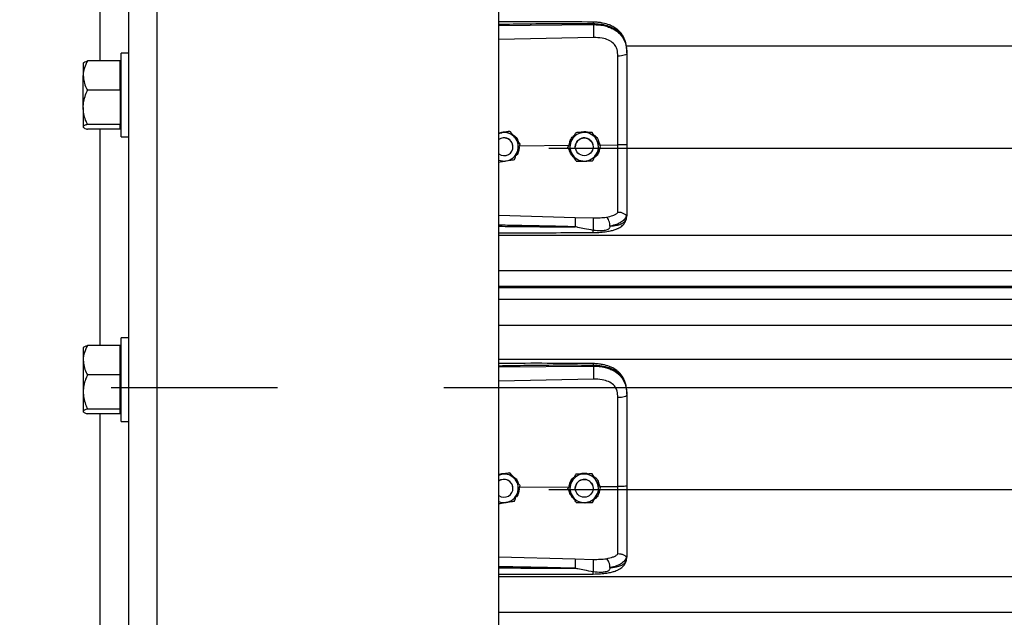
# Model space of a CAD drawing. Header units: inches. Extents: x 170 to 284, y 215 to 248.
# Tile 177 of 256: x 177.549 to 178.141, y 240.835 to 241.195. Entities that reach past the tile are written whole.
import ezdxf

# ---------------------------------------------------------------- set-up
doc = ezdxf.new("R2010")
doc.units = ezdxf.units.IN
doc.header["$LTSCALE"] = 0.25
doc.header["$MEASUREMENT"] = 0
doc.linetypes.add('CENTER', pattern=[2, 1.25, -0.25, 0.25, -0.25])
doc.layers.add('LH BENCH MOUNT', color=7, linetype='Continuous')
doc.layers.add('SECTION CUTS', color=6, linetype='CENTER')

msp = doc.modelspace()

# ---------------------------------------------------------------- linework, layer by layer
at = {"layer": 'LH BENCH MOUNT'}
for p, q in [((177.61447, 239.64265), (177.61447, 243.96622)), ((177.63159, 239.64265), (177.63159, 243.85432)), ((177.83703, 239.64265), (177.83703, 243.8431)), ((177.59735, 241.16981), (177.59735, 241.29992)), ((177.83703, 241.19115), (177.89388, 241.19169)), ((177.89388, 241.19169), (177.89388, 241.1921)), ((177.89398, 241.1839), (177.83703, 241.18269)), ((177.91358, 241.17882), (181.7928, 241.17882)), ((177.61447, 241.17441), (177.60988, 241.17441)), ((177.60988, 241.12411), (177.60988, 241.17441)), ((177.91408, 241.17476), (177.91408, 241.17427)), ((177.5873, 241.16874), (177.58711, 241.16852)), ((177.58711, 241.16852), (177.58711, 241.16098)), ((177.60933, 241.16981), (177.58968, 241.16981)), ((177.60933, 241.16098), (177.60933, 241.16981)), ((177.60988, 241.16852), (177.60933, 241.16852)), ((177.58711, 241.14188), (177.58711, 241.16098)), ((177.60933, 241.15216), (177.60933, 241.16098)), ((177.60933, 241.15216), (177.58968, 241.15216)), ((177.60933, 241.15216), (177.60933, 241.14188)), ((177.58711, 241.14188), (177.58711, 241.13016)), ((177.60933, 241.14188), (177.60933, 241.13161)), ((177.58711, 241.13016), (177.58711, 241.13)), ((177.58711, 241.13), (177.5873, 241.12978)), ((177.60933, 241.13161), (177.58968, 241.13161)), ((177.60933, 241.13016), (177.60933, 241.13161)), ((177.60933, 241.12872), (177.60933, 241.13016)), ((177.60933, 241.13), (177.60988, 241.13)), ((177.60933, 241.12872), (177.58968, 241.12872)), ((177.59735, 240.9986), (177.59735, 241.12872)), ((177.60988, 241.12411), (177.61447, 241.12411)), ((177.83881, 241.12662), (177.83703, 241.12633)), ((177.84369, 241.12742), (177.84276, 241.12727)), ((177.84369, 241.12742), (177.84369, 241.12742)), ((177.88333, 241.12666), (177.88333, 241.12666)), ((177.89321, 241.12681), (177.89321, 241.12681)), ((177.84553, 241.11817), (177.84553, 241.11817)), ((177.84957, 241.11878), (177.87927, 241.11906)), ((177.84994, 241.11976), (177.84994, 241.11976)), ((177.88305, 241.11817), (177.88305, 241.11817)), ((177.89375, 241.11817), (177.89375, 241.11817)), ((177.89771, 241.11924), (177.90862, 241.11934)), ((177.89828, 241.11832), (177.89828, 241.11832)), ((177.8672, 241.11743), (181.83919, 241.11743)), ((177.87851, 241.11802), (177.87851, 241.11803)), ((177.83703, 241.07702), (177.88297, 241.07568)), ((177.91408, 241.07722), (177.91408, 241.07669)), ((177.88297, 241.07568), (177.89396, 241.07542)), ((177.91374, 241.07471), (177.91408, 241.07669)), ((177.83703, 241.06504), (181.86935, 241.06504)), ((177.83703, 241.04367), (181.86935, 241.04367)), ((181.86935, 241.03418), (177.83703, 241.03418)), ((177.83703, 241.03354), (181.86935, 241.03354)), ((177.83703, 241.02652), (181.86935, 241.02652)), ((177.83703, 241.01084), (181.86935, 241.01084)), ((177.61447, 241.00321), (177.60988, 241.00321)), ((177.60988, 240.9529), (177.60988, 241.00321)), ((177.5873, 240.99754), (177.58711, 240.99732)), ((177.58711, 240.99732), (177.58711, 240.98977)), ((177.60933, 240.9986), (177.58968, 240.9986)), ((177.60933, 240.98977), (177.60933, 240.9986)), ((177.60988, 240.99732), (177.60933, 240.99732)), ((177.58711, 240.98977), (177.58711, 240.97068)), ((177.60933, 240.98095), (177.60933, 240.98977)), ((177.83703, 240.99045), (181.86935, 240.99045)), ((177.83703, 240.9857), (177.89388, 240.98624)), ((177.89388, 240.98624), (177.89388, 240.98665)), ((177.60933, 240.98095), (177.58968, 240.98095)), ((177.60933, 240.97068), (177.60933, 240.98095)), ((177.89398, 240.97845), (177.83703, 240.97724)), ((177.58711, 240.97068), (177.58711, 240.95896)), ((177.60933, 240.96041), (177.60933, 240.97068)), ((177.91358, 240.97337), (181.7928, 240.97337)), ((177.91408, 240.96932), (177.91408, 240.96883)), ((177.58711, 240.95896), (177.58711, 240.95879)), ((177.58711, 240.95879), (177.5873, 240.95857)), ((177.60933, 240.96041), (177.58968, 240.96041)), ((177.60933, 240.95896), (177.60933, 240.96041)), ((177.60933, 240.95751), (177.60933, 240.95896)), ((177.60933, 240.95879), (177.60988, 240.95879)), ((177.60933, 240.95751), (177.58968, 240.95751)), ((177.59735, 240.82739), (177.59735, 240.95751)), ((177.60988, 240.9529), (177.61447, 240.9529)), ((177.83881, 240.92117), (177.83703, 240.92089)), ((177.84369, 240.92197), (177.84276, 240.92182)), ((177.84369, 240.92197), (177.84369, 240.92197)), ((177.88333, 240.92121), (177.88333, 240.92121)), ((177.89321, 240.92136), (177.89321, 240.92136)), ((177.84553, 240.91272), (177.84553, 240.91272)), ((177.84957, 240.91333), (177.87927, 240.91362)), ((177.84994, 240.91431), (177.84994, 240.91432)), ((177.8672, 240.91198), (181.83919, 240.91198)), ((177.87851, 240.91258), (177.87851, 240.91258)), ((177.88305, 240.91272), (177.88305, 240.91272)), ((177.89375, 240.91272), (177.89375, 240.91272)), ((177.89771, 240.91379), (177.90862, 240.9139)), ((177.89828, 240.91287), (177.89828, 240.91288)), ((177.83703, 240.87157), (177.88297, 240.87024)), ((177.88297, 240.87024), (177.89396, 240.86997)), ((177.91374, 240.86926), (177.91408, 240.87125)), ((177.91408, 240.87177), (177.91408, 240.87125)), ((177.83703, 240.8596), (181.86935, 240.8596)), ((177.83703, 240.83822), (181.86935, 240.83822))]:
    msp.add_line(p, q, dxfattribs=at)
at = {"layer": 'LH BENCH MOUNT', "flags": 128}
for points in [[(177.91408, 241.17427), (177.91397, 241.17398), (177.91367, 241.17369), (177.91316, 241.17343), (177.91249, 241.1732), (177.91167, 241.17301), (177.91072, 241.17286), (177.90969, 241.17276), (177.90862, 241.17273)], [(177.83703, 241.12613), (177.83772, 241.12637), (177.83881, 241.12662)], [(177.89299, 241.12092), (177.89359, 241.11944), (177.89375, 241.11817)], [(177.91408, 240.96883), (177.91397, 240.96853), (177.91367, 240.96825), (177.91316, 240.96798), (177.91249, 240.96775), (177.91167, 240.96756), (177.91072, 240.96741), (177.90969, 240.96732), (177.90862, 240.96728)], [(177.83703, 240.92068), (177.83772, 240.92092), (177.83881, 240.92117)], [(177.89299, 240.91547), (177.89359, 240.91399), (177.89375, 240.91272)]]:
    msp.add_lwpolyline(points, dxfattribs=at)
at = {"layer": 'LH BENCH MOUNT'}
for centre in [(177.8884, 241.11817), (177.8884, 240.91272)]:
    msp.add_circle(centre, 0.00535, dxfattribs=at)
for centre, radius, start, end in [((177.84018, 241.11817), 0.00856, 39.24773, 99.24773), ((177.8884, 241.11817), 0.00856, 90.85968, 150.85968), ((177.8884, 241.11817), 0.00856, 30.85968, 90.85968), ((177.84018, 241.11817), 0.00535, 39.24773, 126.0719), ((177.84018, 241.11817), 0.00535, 300.00974, 126.0719), ((177.84018, 241.11817), 0.00535, 0, 39.24773), ((177.84018, 241.11817), 0.00856, 339.24773, 39.24773), ((177.8884, 241.11817), 0.00856, 150.85968, 210.85968), ((177.8884, 241.11817), 0.00535, 30.85968, 180), ((177.8884, 241.11817), 0.00856, 330.85968, 30.85968), ((177.84018, 241.11817), 0.00535, 233.9281, 300.00974), ((177.84018, 241.11817), 0.00856, 279.24773, 339.24773), ((177.8884, 241.11817), 0.00856, 210.85968, 270.85968), ((177.8884, 241.11817), 0.00856, 270.85968, 330.85968), ((177.84018, 241.11817), 0.00856, 248.40768, 279.24773), ((177.84018, 240.91272), 0.00535, 39.24773, 126.0719), ((177.84018, 240.91272), 0.00535, 300.00974, 126.0719), ((177.84018, 240.91272), 0.00856, 39.24773, 99.24773), ((177.84018, 240.91272), 0.00856, 339.24773, 39.24773), ((177.8884, 240.91272), 0.00856, 150.85968, 210.85968), ((177.8884, 240.91272), 0.00856, 90.85968, 150.85968), ((177.8884, 240.91272), 0.00535, 30.85968, 180), ((177.8884, 240.91272), 0.00856, 30.85968, 90.85968), ((177.8884, 240.91272), 0.00856, 330.85968, 30.85968), ((177.84018, 240.91272), 0.00535, 0, 39.24773), ((177.84018, 240.91272), 0.00535, 233.9281, 300.00974), ((177.84018, 240.91272), 0.00856, 279.24773, 339.24773), ((177.8884, 240.91272), 0.00856, 210.85968, 270.85968), ((177.8884, 240.91272), 0.00856, 270.85968, 330.85968), ((177.84018, 240.91272), 0.00856, 248.40768, 279.24773)]:
    msp.add_arc(centre, radius, start, end, dxfattribs=at)
for points, knots in [([(177.89386, 241.19319), (177.88465, 241.19326), (177.86656, 241.19339), (177.84762, 241.19333), (177.83789, 241.19328), (177.83703, 241.19328)], [0, 0, 0, 0, 0.486583, 0.954841, 1, 1, 1, 1]), ([(177.89388, 241.1921), (177.88758, 241.19214), (177.87434, 241.19222), (177.85539, 241.19204), (177.84275, 241.19182), (177.83703, 241.19172)], [0, 0, 0, 0, 0.33267, 0.698436, 1, 1, 1, 1]), ([(177.91399, 241.17681), (177.91387, 241.17788), (177.91366, 241.17981), (177.91291, 241.18233), (177.91205, 241.18424), (177.91098, 241.186), (177.90966, 241.18758), (177.90819, 241.18888), (177.90682, 241.18984), (177.90538, 241.19067), (177.903, 241.19174), (177.90006, 241.19255), (177.89675, 241.19308), (177.89486, 241.19315), (177.89386, 241.19319)], [0, 0, 0, 0, 0.108447, 0.196305, 0.269183, 0.327997, 0.41496, 0.491641, 0.538976, 0.594191, 0.669415, 0.814855, 0.902261, 1, 1, 1, 1]), ([(177.89386, 241.19317), (177.89386, 241.19318), (177.89387, 241.19319), (177.89387, 241.19308), (177.89388, 241.19278), (177.89388, 241.19237), (177.89388, 241.1921)], [0, 0, 0, 0, 0.097876, 0.335386, 0.567961, 1, 1, 1, 1]), ([(177.91408, 241.17476), (177.91401, 241.17612), (177.9139, 241.17868), (177.91293, 241.18217), (177.91164, 241.18458), (177.91027, 241.18629), (177.90919, 241.18733), (177.90813, 241.18816), (177.90714, 241.18882), (177.90591, 241.18951), (177.90431, 241.19024), (177.90165, 241.19115), (177.89811, 241.19191), (177.89521, 241.19204), (177.89388, 241.1921)], [0, 0, 0, 0, 0.130716, 0.246761, 0.357793, 0.417097, 0.479148, 0.517715, 0.55909, 0.603295, 0.663348, 0.735369, 0.879208, 1, 1, 1, 1]), ([(177.89388, 241.19169), (177.8939, 241.19111), (177.89395, 241.18991), (177.89399, 241.18769), (177.894, 241.18551), (177.89399, 241.18442), (177.89398, 241.1839)], [0, 0, 0, 0, 0.240694, 0.5, 0.759306, 1, 1, 1, 1]), ([(177.89388, 241.19169), (177.89508, 241.19165), (177.89751, 241.19159), (177.90084, 241.19097), (177.90382, 241.19003), (177.90635, 241.18881), (177.9086, 241.18727), (177.91046, 241.18543), (177.91195, 241.1833), (177.91312, 241.18074), (177.91392, 241.17767), (177.91402, 241.17542), (177.91408, 241.17427)], [0, 0, 0, 0, 0.109401, 0.222347, 0.315179, 0.410223, 0.501275, 0.594601, 0.683449, 0.774533, 0.885821, 1, 1, 1, 1]), ([(177.90819, 241.17666), (177.90819, 241.17666), (177.90809, 241.17702), (177.9076, 241.17842), (177.90606, 241.18063), (177.90299, 241.18253), (177.89888, 241.18374), (177.89572, 241.18384), (177.89398, 241.1839)], [0, 0, 0, 0, 0.000004, 0.065095, 0.26167, 0.475311, 0.709366, 1, 1, 1, 1]), ([(177.90862, 241.17273), (177.90855, 241.17405), (177.90848, 241.17538), (177.90819, 241.17666), (177.90819, 241.17666)], [0, 0, 0, 0, 0.99998, 1, 1, 1, 1]), ([(177.90862, 241.11934), (177.90862, 241.11934), (177.90862, 241.12273), (177.90862, 241.12978), (177.90862, 241.14045), (177.90862, 241.15133), (177.90862, 241.16211), (177.90862, 241.16919), (177.90862, 241.17273)], [0, 0, 0, 0, 0.000001, 0.187792, 0.390844, 0.593896, 0.796948, 1, 1, 1, 1]), ([(177.91408, 241.17427), (177.91408, 241.17064), (177.91408, 241.16337), (177.91408, 241.15229), (177.91408, 241.14111), (177.91408, 241.13014), (177.91408, 241.12289), (177.91408, 241.11941)], [0, 0, 0, 0, 0.202757, 0.406104, 0.60886, 0.812207, 1, 1, 1, 1]), ([(177.58968, 241.16981), (177.589, 241.16843), (177.58763, 241.16564), (177.58711, 241.16259), (177.58711, 241.16102), (177.58711, 241.16098)], [0, 0, 0, 0, 0.484341, 0.986328, 1, 1, 1, 1]), ([(177.58737, 241.16869), (177.58742, 241.16878), (177.5876, 241.16908), (177.58856, 241.16945), (177.58942, 241.16973), (177.58968, 241.16981)], [0, 0, 0, 0, 0.237471, 0.77815, 1, 1, 1, 1]), ([(177.58711, 241.16098), (177.58721, 241.15974), (177.5874, 241.15723), (177.58856, 241.15431), (177.58942, 241.15264), (177.58968, 241.15216)], [0, 0, 0, 0, 0.4062906, 0.8272664, 1, 1, 1, 1]), ([(177.58711, 241.14188), (177.58711, 241.14212), (177.58713, 241.14366), (177.58755, 241.14653), (177.58858, 241.1497), (177.5894, 241.15155), (177.58968, 241.15216)], [0, 0, 0, 0, 0.066532, 0.435283, 0.814551, 1, 1, 1, 1]), ([(177.58968, 241.13161), (177.58929, 241.13248), (177.58839, 241.13454), (177.58735, 241.13797), (177.58719, 241.14057), (177.58711, 241.14188)], [0, 0, 0, 0, 0.26546, 0.628076, 1, 1, 1, 1]), ([(177.58968, 241.13161), (177.589, 241.13139), (177.58763, 241.13093), (177.58711, 241.13043), (177.58711, 241.13017), (177.58711, 241.13016)], [0, 0, 0, 0, 0.484341, 0.986328, 1, 1, 1, 1]), ([(177.58711, 241.13016), (177.58721, 241.12996), (177.5874, 241.12955), (177.58856, 241.12907), (177.58942, 241.1288), (177.58968, 241.12872)], [0, 0, 0, 0, 0.406291, 0.827266, 1, 1, 1, 1]), ([(177.83703, 241.12645), (177.83787, 241.12673), (177.83928, 241.1272), (177.84075, 241.12709), (177.84135, 241.12704)], [0, 0, 0, 0, 0.5943977, 1, 1, 1, 1]), ([(177.84369, 241.12742), (177.84301, 241.12731), (177.84164, 241.12708), (177.83998, 241.12681), (177.83903, 241.12666), (177.83881, 241.12662)], [0, 0, 0, 0, 0.4299704, 0.8700602, 1, 1, 1, 1]), ([(177.84681, 241.12359), (177.84669, 241.12374), (177.84572, 241.12492), (177.84466, 241.12622), (177.84378, 241.1273), (177.84369, 241.12742)], [0, 0, 0, 0, 0.115647, 0.904534, 1, 1, 1, 1]), ([(177.84681, 241.12359), (177.84669, 241.12374), (177.84572, 241.12493), (177.84466, 241.12623), (177.84378, 241.1273), (177.84369, 241.12742)], [0, 0, 0, 0, 0.115647, 0.904534, 1, 1, 1, 1]), ([(177.84496, 241.12572), (177.84561, 241.12529), (177.8471, 241.12431), (177.8484, 241.12258), (177.84868, 241.12134), (177.84873, 241.12109)], [0, 0, 0, 0, 0.381422, 0.875754, 1, 1, 1, 1]), ([(177.87943, 241.11967), (177.87959, 241.12042), (177.87997, 241.12218), (177.8811, 241.12402), (177.88214, 241.12475), (177.88234, 241.12489)], [0, 0, 0, 0, 0.377677, 0.881161, 1, 1, 1, 1]), ([(177.88333, 241.12666), (177.88299, 241.12606), (177.88232, 241.12485), (177.8815, 241.12338), (177.88103, 241.12253), (177.88092, 241.12234)], [0, 0, 0, 0, 0.42997, 0.87006, 1, 1, 1, 1]), ([(177.88333, 241.12666), (177.88299, 241.12606), (177.88232, 241.12485), (177.8815, 241.12338), (177.88103, 241.12254), (177.88092, 241.12234)], [0, 0, 0, 0, 0.42997, 0.87006, 1, 1, 1, 1]), ([(177.88827, 241.12673), (177.887, 241.12671), (177.8853, 241.12669), (177.88372, 241.12666), (177.88333, 241.12666)], [0, 0, 0, 0, 0.749773, 1, 1, 1, 1]), ([(177.88827, 241.12673), (177.887, 241.12671), (177.8853, 241.12669), (177.88372, 241.12667), (177.88333, 241.12666)], [0, 0, 0, 0, 0.749773, 1, 1, 1, 1]), ([(177.88547, 241.12669), (177.88604, 241.1269), (177.88722, 241.12735), (177.88927, 241.1274), (177.8906, 241.127), (177.89132, 241.12678)], [0, 0, 0, 0, 0.30274, 0.628644, 1, 1, 1, 1]), ([(177.89321, 241.12681), (177.89253, 241.1268), (177.89114, 241.12677), (177.88945, 241.12675), (177.88849, 241.12673), (177.88827, 241.12673)], [0, 0, 0, 0, 0.42997, 0.87006, 1, 1, 1, 1]), ([(177.89321, 241.12681), (177.89253, 241.1268), (177.89114, 241.12678), (177.88945, 241.12675), (177.88849, 241.12674), (177.88827, 241.12673)], [0, 0, 0, 0, 0.42997, 0.87006, 1, 1, 1, 1]), ([(177.89574, 241.12256), (177.89564, 241.12273), (177.89486, 241.12404), (177.894, 241.12548), (177.89329, 241.12668), (177.89321, 241.12681)], [0, 0, 0, 0, 0.115647, 0.904534, 1, 1, 1, 1]), ([(177.89574, 241.12257), (177.89564, 241.12273), (177.89486, 241.12405), (177.894, 241.12549), (177.89329, 241.12668), (177.89321, 241.12681)], [0, 0, 0, 0, 0.115647, 0.904534, 1, 1, 1, 1]), ([(177.89408, 241.12534), (177.89433, 241.1252), (177.89546, 241.12451), (177.89694, 241.12241), (177.89744, 241.12032), (177.89771, 241.11924)], [0, 0, 0, 0, 0.117443, 0.542782, 1, 1, 1, 1]), ([(177.84994, 241.11976), (177.84968, 241.12008), (177.84868, 241.12131), (177.8476, 241.12262), (177.84681, 241.12359)], [0, 0, 0, 0, 0.264307, 1, 1, 1, 1]), ([(177.84994, 241.11976), (177.84968, 241.12009), (177.84868, 241.12131), (177.8476, 241.12262), (177.84681, 241.12359)], [0, 0, 0, 0, 0.264307, 1, 1, 1, 1]), ([(177.84819, 241.11514), (177.84864, 241.11633), (177.84924, 241.11792), (177.8498, 241.11939), (177.84994, 241.11976)], [0, 0, 0, 0, 0.749773, 1, 1, 1, 1]), ([(177.88092, 241.12234), (177.8803, 241.12123), (177.87947, 241.11975), (177.8787, 241.11837), (177.87851, 241.11802)], [0, 0, 0, 0, 0.7497734, 1, 1, 1, 1]), ([(177.88092, 241.12234), (177.8803, 241.12123), (177.87947, 241.11975), (177.8787, 241.11837), (177.87851, 241.11803)], [0, 0, 0, 0, 0.749773, 1, 1, 1, 1]), ([(177.89828, 241.11832), (177.89807, 241.11868), (177.89726, 241.12004), (177.89638, 241.12149), (177.89574, 241.12257)], [0, 0, 0, 0, 0.264307, 1, 1, 1, 1]), ([(177.89828, 241.11832), (177.89807, 241.11868), (177.89726, 241.12003), (177.89638, 241.12149), (177.89574, 241.12256)], [0, 0, 0, 0, 0.264307, 1, 1, 1, 1]), ([(177.89587, 241.114), (177.89649, 241.11512), (177.89732, 241.1166), (177.89809, 241.11798), (177.89828, 241.11832)], [0, 0, 0, 0, 0.7497734, 1, 1, 1, 1]), ([(177.91408, 241.11941), (177.914, 241.1194), (177.91383, 241.11938), (177.91258, 241.11935), (177.91078, 241.11934), (177.90934, 241.11934), (177.90862, 241.11934)], [0, 0, 0, 0, 0.250001, 0.500001, 0.750001, 1, 1, 1, 1]), ([(177.90862, 241.07865), (177.90862, 241.07892), (177.90862, 241.08049), (177.90862, 241.08392), (177.90862, 241.08952), (177.90862, 241.09596), (177.90862, 241.10319), (177.90862, 241.11106), (177.90862, 241.11659), (177.90862, 241.11934), (177.90862, 241.11934)], [0, 0, 0, 0, 0.031558, 0.189146, 0.346734, 0.504328, 0.661923, 0.83096, 0.999998, 1, 1, 1, 1]), ([(177.91408, 241.11941), (177.91408, 241.11638), (177.91408, 241.1102), (177.91408, 241.10141), (177.91408, 241.09325), (177.91408, 241.08667), (177.91408, 241.08128), (177.91408, 241.07858), (177.91408, 241.07722)], [0, 0, 0, 0, 0.187091, 0.380392, 0.555876, 0.736448, 0.867195, 1, 1, 1, 1]), ([(177.84644, 241.11052), (177.84668, 241.11116), (177.84717, 241.11245), (177.84777, 241.11403), (177.84811, 241.11493), (177.84819, 241.11514)], [0, 0, 0, 0, 0.42997, 0.87006, 1, 1, 1, 1]), ([(177.84927, 241.118), (177.8492, 241.11718), (177.84904, 241.11542), (177.84819, 241.11361), (177.8474, 241.11291), (177.84731, 241.11283)], [0, 0, 0, 0, 0.439592, 0.936516, 1, 1, 1, 1]), ([(177.88105, 241.11378), (177.88095, 241.11395), (177.88016, 241.11526), (177.8793, 241.1167), (177.87859, 241.1179), (177.87851, 241.11802)], [0, 0, 0, 0, 0.115647, 0.904534, 1, 1, 1, 1]), ([(177.88233, 241.11164), (177.88168, 241.1123), (177.88033, 241.11367), (177.87943, 241.11554), (177.87938, 241.11655), (177.87938, 241.11657)], [0, 0, 0, 0, 0.479701, 0.993135, 1, 1, 1, 1]), ([(177.88358, 241.10954), (177.88337, 241.1099), (177.88256, 241.11125), (177.88169, 241.11271), (177.88105, 241.11378)], [0, 0, 0, 0, 0.264307, 1, 1, 1, 1]), ([(177.89347, 241.10969), (177.8938, 241.11029), (177.89447, 241.11149), (177.8953, 241.11297), (177.89577, 241.11381), (177.89587, 241.114)], [0, 0, 0, 0, 0.42997, 0.87006, 1, 1, 1, 1]), ([(177.8976, 241.1171), (177.89749, 241.11639), (177.89722, 241.11472), (177.89607, 241.11279), (177.89494, 241.11194), (177.89457, 241.11167)], [0, 0, 0, 0, 0.335649, 0.786425, 1, 1, 1, 1]), ([(177.83703, 241.10899), (177.83759, 241.10908), (177.83885, 241.10928), (177.84039, 241.10953), (177.84134, 241.10969), (177.84156, 241.10972)], [0, 0, 0, 0, 0.38442, 0.859677, 1, 1, 1, 1]), ([(177.84156, 241.10972), (177.84282, 241.10993), (177.84449, 241.1102), (177.84605, 241.11045), (177.84644, 241.11052)], [0, 0, 0, 0, 0.749773, 1, 1, 1, 1]), ([(177.88358, 241.10954), (177.88427, 241.10955), (177.88565, 241.10957), (177.88734, 241.1096), (177.8883, 241.10961), (177.88852, 241.10961)], [0, 0, 0, 0, 0.42997, 0.87006, 1, 1, 1, 1]), ([(177.89067, 241.10965), (177.89057, 241.10961), (177.8898, 241.10931), (177.8885, 241.10925), (177.8874, 241.1095), (177.887, 241.10959)], [0, 0, 0, 0, 0.0816716, 0.6734623, 1, 1, 1, 1]), ([(177.88852, 241.10961), (177.8898, 241.10963), (177.89149, 241.10966), (177.89307, 241.10968), (177.89347, 241.10969)], [0, 0, 0, 0, 0.749773, 1, 1, 1, 1]), ([(177.90179, 241.07583), (177.90316, 241.07612), (177.90524, 241.07655), (177.90742, 241.07759), (177.90822, 241.0783), (177.90862, 241.07865)], [0, 0, 0, 0, 0.490199, 0.7438847, 1, 1, 1, 1]), ([(177.91388, 241.07697), (177.91361, 241.07625), (177.91304, 241.07477), (177.91099, 241.07293), (177.908, 241.07137), (177.90527, 241.07075), (177.90387, 241.07043)], [0, 0, 0, 0, 0.230526, 0.473488, 0.729738, 1, 1, 1, 1]), ([(177.91388, 241.07697), (177.91383, 241.07696), (177.91373, 241.07695), (177.91344, 241.07713), (177.91297, 241.07746), (177.9121, 241.07804), (177.91062, 241.07866), (177.90928, 241.07866), (177.90862, 241.07865)], [0, 0, 0, 0, 0.1136769, 0.2333502, 0.3620694, 0.5019164, 0.7557449, 1, 1, 1, 1]), ([(177.91408, 241.07722), (177.91408, 241.07722), (177.91408, 241.07721), (177.91407, 241.0771), (177.91397, 241.07702), (177.91388, 241.07696)], [0, 0, 0, 0, 0.011935, 0.118982, 1, 1, 1, 1]), ([(177.88289, 241.07003), (177.87899, 241.07013), (177.87072, 241.07034), (177.85761, 241.07062), (177.84666, 241.07083), (177.83965, 241.07096), (177.83747, 241.071), (177.83703, 241.07101)], [0, 0, 0, 0, 0.25516, 0.541071, 0.857735, 0.971288, 1, 1, 1, 1]), ([(177.88297, 241.07568), (177.88298, 241.07545), (177.88299, 241.07508), (177.88298, 241.07422), (177.88298, 241.07344), (177.88296, 241.07258), (177.88294, 241.07142), (177.88291, 241.07058), (177.88289, 241.07003)], [0, 0, 0, 0, 0.239451, 0.368346, 0.499976, 0.631611, 0.760516, 1, 1, 1, 1]), ([(177.89382, 241.0666), (177.89531, 241.06663), (177.89809, 241.0667), (177.90183, 241.06712), (177.9047, 241.06768), (177.90681, 241.06829), (177.90839, 241.0689), (177.90976, 241.0696), (177.91104, 241.07048), (177.91216, 241.07155), (177.91318, 241.07297), (177.91353, 241.07407), (177.91372, 241.07466)], [0, 0, 0, 0, 0.169691, 0.317141, 0.442436, 0.538436, 0.608329, 0.684096, 0.742678, 0.815168, 0.901564, 1, 1, 1, 1]), ([(177.89387, 241.06785), (177.89389, 241.06809), (177.89392, 241.0686), (177.89396, 241.06961), (177.894, 241.0708), (177.89402, 241.07207), (177.89403, 241.07327), (177.89402, 241.07427), (177.89399, 241.07501), (177.89397, 241.07529), (177.89396, 241.07542)], [0, 0, 0, 0, 0.1098512, 0.2317256, 0.3631777, 0.5, 0.6368223, 0.7682744, 0.8901488, 1, 1, 1, 1]), ([(177.89396, 241.07542), (177.89531, 241.07541), (177.89801, 241.0754), (177.90052, 241.07568), (177.90177, 241.07583)], [0, 0, 0, 0, 0.500392, 1, 1, 1, 1]), ([(177.90387, 241.07043), (177.90385, 241.07096), (177.9038, 241.07206), (177.90332, 241.07372), (177.90262, 241.07511), (177.90205, 241.0756), (177.90178, 241.07583)], [0, 0, 0, 0, 0.240562, 0.499746, 0.759069, 1, 1, 1, 1]), ([(177.90388, 241.07043), (177.90442, 241.07049), (177.90573, 241.07062), (177.90713, 241.07085), (177.90808, 241.07105), (177.90931, 241.07132), (177.911, 241.07189), (177.91282, 241.07301), (177.91343, 241.07413), (177.91374, 241.07471)], [0, 0, 0, 0, 0.109188, 0.260819, 0.307798, 0.335524, 0.562789, 0.774954, 1, 1, 1, 1]), ([(177.83703, 241.07036), (177.83963, 241.07033), (177.8447, 241.07027), (177.85226, 241.07019), (177.85991, 241.07012), (177.86767, 241.07006), (177.87539, 241.07003), (177.88043, 241.07003), (177.88289, 241.07003)], [0, 0, 0, 0, 0.169941, 0.331425, 0.494842, 0.670531, 0.838916, 1, 1, 1, 1]), ([(177.83703, 241.06646), (177.8407, 241.06646), (177.85217, 241.06646), (177.8711, 241.06649), (177.88637, 241.06656), (177.89382, 241.0666)], [0, 0, 0, 0, 0.1936599, 0.6060178, 1, 1, 1, 1]), ([(177.89387, 241.06785), (177.89209, 241.0682), (177.88903, 241.06879), (177.8856, 241.06951), (177.88386, 241.06987), (177.88336, 241.06997), (177.88321, 241.07), (177.88316, 241.07)], [0, 0, 0, 0, 0.50228, 0.861696, 0.958427, 0.986103, 1, 1, 1, 1]), ([(177.89382, 241.06662), (177.89383, 241.06661), (177.89383, 241.06655), (177.89384, 241.06674), (177.89386, 241.06706), (177.89387, 241.0675), (177.89387, 241.06779), (177.89387, 241.06785)], [0, 0, 0, 0, 0.0343673, 0.3245666, 0.621015, 0.9174633, 1, 1, 1, 1]), ([(177.90388, 241.07043), (177.9038, 241.07006), (177.9037, 241.06954), (177.90333, 241.06894), (177.9029, 241.06851), (177.9021, 241.06807), (177.90062, 241.0677), (177.89786, 241.06746), (177.89547, 241.0677), (177.89387, 241.06785)], [0, 0, 0, 0, 0.100127, 0.139586, 0.189714, 0.258234, 0.369736, 0.580348, 1, 1, 1, 1]), ([(177.58968, 240.9986), (177.589, 240.99723), (177.58763, 240.99443), (177.58711, 240.99138), (177.58711, 240.98982), (177.58711, 240.98977)], [0, 0, 0, 0, 0.484341, 0.986328, 1, 1, 1, 1]), ([(177.58737, 240.99748), (177.58742, 240.99757), (177.5876, 240.99787), (177.58856, 240.99825), (177.58942, 240.99852), (177.58968, 240.9986)], [0, 0, 0, 0, 0.237471, 0.77815, 1, 1, 1, 1]), ([(177.58711, 240.98977), (177.58721, 240.98854), (177.5874, 240.98602), (177.58856, 240.9831), (177.58942, 240.98143), (177.58968, 240.98095)], [0, 0, 0, 0, 0.406291, 0.827266, 1, 1, 1, 1]), ([(177.89386, 240.98774), (177.88465, 240.98781), (177.86656, 240.98794), (177.84762, 240.98789), (177.83789, 240.98783), (177.83703, 240.98783)], [0, 0, 0, 0, 0.486583, 0.954841, 1, 1, 1, 1]), ([(177.89388, 240.98665), (177.88758, 240.98669), (177.87434, 240.98677), (177.85539, 240.98659), (177.84275, 240.98637), (177.83703, 240.98627)], [0, 0, 0, 0, 0.33267, 0.698436, 1, 1, 1, 1]), ([(177.91399, 240.97136), (177.91387, 240.97243), (177.91366, 240.97437), (177.91291, 240.97689), (177.91205, 240.97879), (177.91098, 240.98055), (177.90966, 240.98214), (177.90819, 240.98343), (177.90682, 240.98439), (177.90538, 240.98522), (177.903, 240.98629), (177.90006, 240.9871), (177.89675, 240.98763), (177.89486, 240.9877), (177.89386, 240.98774)], [0, 0, 0, 0, 0.108447, 0.196305, 0.269183, 0.327997, 0.41496, 0.491641, 0.538976, 0.594191, 0.669415, 0.814855, 0.902261, 1, 1, 1, 1]), ([(177.89386, 240.98773), (177.89386, 240.98773), (177.89387, 240.98774), (177.89387, 240.98763), (177.89388, 240.98734), (177.89388, 240.98692), (177.89388, 240.98665)], [0, 0, 0, 0, 0.097876, 0.335386, 0.567961, 1, 1, 1, 1]), ([(177.91408, 240.96932), (177.91401, 240.97067), (177.9139, 240.97323), (177.91293, 240.97672), (177.91164, 240.97914), (177.91027, 240.98084), (177.90919, 240.98188), (177.90813, 240.98271), (177.90714, 240.98337), (177.90591, 240.98406), (177.90431, 240.98479), (177.90165, 240.9857), (177.89811, 240.98646), (177.89521, 240.98659), (177.89388, 240.98665)], [0, 0, 0, 0, 0.130716, 0.246761, 0.357793, 0.417097, 0.479148, 0.517715, 0.55909, 0.603295, 0.663348, 0.735369, 0.879208, 1, 1, 1, 1]), ([(177.89388, 240.98624), (177.8939, 240.98566), (177.89395, 240.98447), (177.89399, 240.98224), (177.894, 240.98006), (177.89399, 240.97897), (177.89398, 240.97845)], [0, 0, 0, 0, 0.240694, 0.5, 0.759306, 1, 1, 1, 1]), ([(177.89388, 240.98624), (177.89508, 240.98621), (177.89751, 240.98614), (177.90084, 240.98552), (177.90382, 240.98458), (177.90635, 240.98337), (177.9086, 240.98182), (177.91046, 240.97999), (177.91195, 240.97785), (177.91312, 240.9753), (177.91392, 240.97222), (177.91402, 240.96997), (177.91408, 240.96883)], [0, 0, 0, 0, 0.109401, 0.222347, 0.315179, 0.410223, 0.501275, 0.594601, 0.683449, 0.774533, 0.885821, 1, 1, 1, 1]), ([(177.58968, 240.98095), (177.58929, 240.98008), (177.58839, 240.97802), (177.58735, 240.97459), (177.58719, 240.97199), (177.58711, 240.97068)], [0, 0, 0, 0, 0.26546, 0.628076, 1, 1, 1, 1]), ([(177.90819, 240.97121), (177.90819, 240.97121), (177.90809, 240.97157), (177.9076, 240.97298), (177.90606, 240.97518), (177.90299, 240.97708), (177.89888, 240.97829), (177.89572, 240.97839), (177.89398, 240.97845)], [0, 0, 0, 0, 0.000004, 0.065095, 0.26167, 0.475311, 0.709366, 1, 1, 1, 1]), ([(177.58711, 240.97068), (177.58711, 240.97044), (177.58713, 240.9689), (177.58755, 240.96603), (177.58858, 240.96286), (177.5894, 240.96101), (177.58968, 240.96041)], [0, 0, 0, 0, 0.066532, 0.435283, 0.814551, 1, 1, 1, 1]), ([(177.90862, 240.96728), (177.90855, 240.9686), (177.90848, 240.96993), (177.90819, 240.97121), (177.90819, 240.97121)], [0, 0, 0, 0, 0.99998, 1, 1, 1, 1]), ([(177.90862, 240.9139), (177.90862, 240.9139), (177.90862, 240.91728), (177.90862, 240.92433), (177.90862, 240.935), (177.90862, 240.94588), (177.90862, 240.95667), (177.90862, 240.96374), (177.90862, 240.96728)], [0, 0, 0, 0, 0.000001, 0.187792, 0.390844, 0.593896, 0.796948, 1, 1, 1, 1]), ([(177.91408, 240.96883), (177.91408, 240.9652), (177.91408, 240.95793), (177.91408, 240.94685), (177.91408, 240.93566), (177.91408, 240.92469), (177.91408, 240.91745), (177.91408, 240.91397)], [0, 0, 0, 0, 0.202757, 0.406104, 0.60886, 0.812207, 1, 1, 1, 1]), ([(177.58968, 240.96041), (177.589, 240.96018), (177.58763, 240.95972), (177.58711, 240.95922), (177.58711, 240.95896), (177.58711, 240.95896)], [0, 0, 0, 0, 0.484341, 0.986328, 1, 1, 1, 1]), ([(177.58711, 240.95896), (177.58721, 240.95876), (177.5874, 240.95834), (177.58856, 240.95786), (177.58942, 240.95759), (177.58968, 240.95751)], [0, 0, 0, 0, 0.406291, 0.827266, 1, 1, 1, 1]), ([(177.83703, 240.921), (177.83787, 240.92128), (177.83928, 240.92176), (177.84075, 240.92164), (177.84135, 240.92159)], [0, 0, 0, 0, 0.5943977, 1, 1, 1, 1]), ([(177.84369, 240.92197), (177.84301, 240.92186), (177.84164, 240.92164), (177.83998, 240.92136), (177.83903, 240.92121), (177.83881, 240.92117)], [0, 0, 0, 0, 0.4299704, 0.8700602, 1, 1, 1, 1]), ([(177.84681, 240.91814), (177.84669, 240.91829), (177.84572, 240.91948), (177.84466, 240.92078), (177.84378, 240.92185), (177.84369, 240.92197)], [0, 0, 0, 0, 0.115647, 0.904534, 1, 1, 1, 1]), ([(177.84681, 240.91814), (177.84669, 240.91829), (177.84572, 240.91948), (177.84466, 240.92078), (177.84378, 240.92185), (177.84369, 240.92197)], [0, 0, 0, 0, 0.115647, 0.904534, 1, 1, 1, 1]), ([(177.84496, 240.92027), (177.84561, 240.91985), (177.8471, 240.91886), (177.8484, 240.91713), (177.84868, 240.9159), (177.84873, 240.91565)], [0, 0, 0, 0, 0.381422, 0.875754, 1, 1, 1, 1]), ([(177.84994, 240.91431), (177.84968, 240.91464), (177.84868, 240.91586), (177.8476, 240.91717), (177.84681, 240.91814)], [0, 0, 0, 0, 0.264307, 1, 1, 1, 1]), ([(177.84994, 240.91432), (177.84968, 240.91464), (177.84868, 240.91586), (177.8476, 240.91718), (177.84681, 240.91814)], [0, 0, 0, 0, 0.264307, 1, 1, 1, 1]), ([(177.88092, 240.9169), (177.8803, 240.91578), (177.87947, 240.9143), (177.8787, 240.91292), (177.87851, 240.91258)], [0, 0, 0, 0, 0.749773, 1, 1, 1, 1]), ([(177.88092, 240.91689), (177.8803, 240.91578), (177.87947, 240.9143), (177.8787, 240.91292), (177.87851, 240.91258)], [0, 0, 0, 0, 0.7497734, 1, 1, 1, 1]), ([(177.87943, 240.91422), (177.87959, 240.91498), (177.87997, 240.91673), (177.8811, 240.91857), (177.88214, 240.9193), (177.88234, 240.91944)], [0, 0, 0, 0, 0.377677, 0.881161, 1, 1, 1, 1]), ([(177.88333, 240.92121), (177.88299, 240.92061), (177.88232, 240.9194), (177.8815, 240.91793), (177.88103, 240.91709), (177.88092, 240.91689)], [0, 0, 0, 0, 0.42997, 0.87006, 1, 1, 1, 1]), ([(177.88333, 240.92121), (177.88299, 240.92061), (177.88232, 240.9194), (177.8815, 240.91793), (177.88103, 240.91709), (177.88092, 240.9169)], [0, 0, 0, 0, 0.42997, 0.87006, 1, 1, 1, 1]), ([(177.88827, 240.92129), (177.887, 240.92127), (177.8853, 240.92124), (177.88372, 240.92122), (177.88333, 240.92121)], [0, 0, 0, 0, 0.749773, 1, 1, 1, 1]), ([(177.88827, 240.92128), (177.887, 240.92127), (177.8853, 240.92124), (177.88372, 240.92122), (177.88333, 240.92121)], [0, 0, 0, 0, 0.749773, 1, 1, 1, 1]), ([(177.88547, 240.92124), (177.88604, 240.92146), (177.88722, 240.9219), (177.88927, 240.92196), (177.8906, 240.92155), (177.89132, 240.92133)], [0, 0, 0, 0, 0.30274, 0.628644, 1, 1, 1, 1]), ([(177.89321, 240.92136), (177.89253, 240.92135), (177.89114, 240.92133), (177.88945, 240.9213), (177.88849, 240.92129), (177.88827, 240.92128)], [0, 0, 0, 0, 0.42997, 0.87006, 1, 1, 1, 1]), ([(177.89321, 240.92136), (177.89253, 240.92135), (177.89114, 240.92133), (177.88945, 240.9213), (177.88849, 240.92129), (177.88827, 240.92129)], [0, 0, 0, 0, 0.42997, 0.87006, 1, 1, 1, 1]), ([(177.89574, 240.91712), (177.89564, 240.91728), (177.89486, 240.9186), (177.894, 240.92004), (177.89329, 240.92123), (177.89321, 240.92136)], [0, 0, 0, 0, 0.115647, 0.904534, 1, 1, 1, 1]), ([(177.89574, 240.91712), (177.89564, 240.91729), (177.89486, 240.9186), (177.894, 240.92004), (177.89329, 240.92123), (177.89321, 240.92136)], [0, 0, 0, 0, 0.115647, 0.904534, 1, 1, 1, 1]), ([(177.89408, 240.9199), (177.89433, 240.91975), (177.89546, 240.91907), (177.89694, 240.91697), (177.89744, 240.91488), (177.89771, 240.91379)], [0, 0, 0, 0, 0.117443, 0.542782, 1, 1, 1, 1]), ([(177.89828, 240.91287), (177.89807, 240.91323), (177.89726, 240.91459), (177.89638, 240.91604), (177.89574, 240.91712)], [0, 0, 0, 0, 0.264307, 1, 1, 1, 1]), ([(177.89828, 240.91288), (177.89807, 240.91323), (177.89726, 240.91459), (177.89638, 240.91605), (177.89574, 240.91712)], [0, 0, 0, 0, 0.264307, 1, 1, 1, 1]), ([(177.84927, 240.91256), (177.8492, 240.91173), (177.84904, 240.90997), (177.84819, 240.90816), (177.8474, 240.90746), (177.84731, 240.90738)], [0, 0, 0, 0, 0.439592, 0.936516, 1, 1, 1, 1]), ([(177.84819, 240.90969), (177.84864, 240.91088), (177.84924, 240.91247), (177.8498, 240.91394), (177.84994, 240.91431)], [0, 0, 0, 0, 0.749773, 1, 1, 1, 1]), ([(177.88105, 240.90833), (177.88095, 240.9085), (177.88016, 240.90981), (177.8793, 240.91125), (177.87859, 240.91245), (177.87851, 240.91258)], [0, 0, 0, 0, 0.115647, 0.904534, 1, 1, 1, 1]), ([(177.88233, 240.90619), (177.88168, 240.90685), (177.88033, 240.90822), (177.87943, 240.91009), (177.87938, 240.91111), (177.87938, 240.91112)], [0, 0, 0, 0, 0.479701, 0.993135, 1, 1, 1, 1]), ([(177.8976, 240.91165), (177.89749, 240.91094), (177.89722, 240.90927), (177.89607, 240.90735), (177.89494, 240.9065), (177.89457, 240.90622)], [0, 0, 0, 0, 0.335649, 0.786425, 1, 1, 1, 1]), ([(177.89587, 240.90856), (177.89649, 240.90967), (177.89732, 240.91115), (177.89809, 240.91253), (177.89828, 240.91287)], [0, 0, 0, 0, 0.7497734, 1, 1, 1, 1]), ([(177.91408, 240.91397), (177.914, 240.91395), (177.91383, 240.91393), (177.91258, 240.9139), (177.91078, 240.91389), (177.90934, 240.91389), (177.90862, 240.9139)], [0, 0, 0, 0, 0.250001, 0.500001, 0.750001, 1, 1, 1, 1]), ([(177.90862, 240.87321), (177.90862, 240.87347), (177.90862, 240.87504), (177.90862, 240.87847), (177.90862, 240.88408), (177.90862, 240.89052), (177.90862, 240.89774), (177.90862, 240.90562), (177.90862, 240.91114), (177.90862, 240.9139), (177.90862, 240.9139)], [0, 0, 0, 0, 0.031558, 0.189146, 0.346734, 0.504328, 0.661923, 0.83096, 0.999998, 1, 1, 1, 1]), ([(177.91408, 240.91397), (177.91408, 240.91093), (177.91408, 240.90475), (177.91408, 240.89597), (177.91408, 240.8878), (177.91408, 240.88122), (177.91408, 240.87584), (177.91408, 240.87313), (177.91408, 240.87177)], [0, 0, 0, 0, 0.187091, 0.380392, 0.555876, 0.736448, 0.867195, 1, 1, 1, 1]), ([(177.84156, 240.90428), (177.84282, 240.90448), (177.84449, 240.90475), (177.84605, 240.90501), (177.84644, 240.90507)], [0, 0, 0, 0, 0.749773, 1, 1, 1, 1]), ([(177.84644, 240.90507), (177.84668, 240.90571), (177.84717, 240.90701), (177.84777, 240.90858), (177.84811, 240.90949), (177.84819, 240.90969)], [0, 0, 0, 0, 0.42997, 0.87006, 1, 1, 1, 1]), ([(177.88358, 240.90409), (177.88337, 240.90445), (177.88256, 240.90581), (177.88169, 240.90726), (177.88105, 240.90833)], [0, 0, 0, 0, 0.264307, 1, 1, 1, 1]), ([(177.89347, 240.90424), (177.8938, 240.90484), (177.89447, 240.90605), (177.8953, 240.90752), (177.89577, 240.90836), (177.89587, 240.90856)], [0, 0, 0, 0, 0.42997, 0.87006, 1, 1, 1, 1]), ([(177.83703, 240.90354), (177.83759, 240.90363), (177.83885, 240.90383), (177.84039, 240.90409), (177.84134, 240.90424), (177.84156, 240.90428)], [0, 0, 0, 0, 0.38442, 0.859677, 1, 1, 1, 1]), ([(177.88358, 240.90409), (177.88427, 240.9041), (177.88565, 240.90412), (177.88734, 240.90415), (177.8883, 240.90416), (177.88852, 240.90417)], [0, 0, 0, 0, 0.42997, 0.87006, 1, 1, 1, 1]), ([(177.89067, 240.9042), (177.89057, 240.90416), (177.8898, 240.90386), (177.8885, 240.9038), (177.8874, 240.90405), (177.887, 240.90414)], [0, 0, 0, 0, 0.081672, 0.673462, 1, 1, 1, 1]), ([(177.88852, 240.90417), (177.8898, 240.90418), (177.89149, 240.90421), (177.89307, 240.90423), (177.89347, 240.90424)], [0, 0, 0, 0, 0.749773, 1, 1, 1, 1]), ([(177.88297, 240.87024), (177.88298, 240.87), (177.88299, 240.86963), (177.88298, 240.86877), (177.88298, 240.86799), (177.88296, 240.86713), (177.88294, 240.86597), (177.88291, 240.86513), (177.88289, 240.86458)], [0, 0, 0, 0, 0.239451, 0.368346, 0.499976, 0.631611, 0.760516, 1, 1, 1, 1]), ([(177.89387, 240.8624), (177.89389, 240.86264), (177.89392, 240.86315), (177.89396, 240.86416), (177.894, 240.86535), (177.89402, 240.86662), (177.89403, 240.86783), (177.89402, 240.86882), (177.89399, 240.86956), (177.89397, 240.86984), (177.89396, 240.86997)], [0, 0, 0, 0, 0.1098512, 0.2317256, 0.3631777, 0.5, 0.6368223, 0.7682744, 0.8901488, 1, 1, 1, 1]), ([(177.89396, 240.86997), (177.89531, 240.86997), (177.89801, 240.86995), (177.90052, 240.87024), (177.90177, 240.87038)], [0, 0, 0, 0, 0.500392, 1, 1, 1, 1]), ([(177.90387, 240.86498), (177.90385, 240.86551), (177.9038, 240.86661), (177.90332, 240.86827), (177.90262, 240.86966), (177.90205, 240.87015), (177.90178, 240.87038)], [0, 0, 0, 0, 0.240562, 0.499746, 0.759069, 1, 1, 1, 1]), ([(177.90179, 240.87038), (177.90316, 240.87067), (177.90524, 240.87111), (177.90742, 240.87215), (177.90822, 240.87285), (177.90862, 240.87321)], [0, 0, 0, 0, 0.490199, 0.7438847, 1, 1, 1, 1]), ([(177.91388, 240.87152), (177.91361, 240.8708), (177.91304, 240.86932), (177.91099, 240.86749), (177.908, 240.86593), (177.90527, 240.8653), (177.90387, 240.86498)], [0, 0, 0, 0, 0.230526, 0.473488, 0.729738, 1, 1, 1, 1]), ([(177.91388, 240.87152), (177.91383, 240.87152), (177.91373, 240.8715), (177.91344, 240.87168), (177.91297, 240.87201), (177.9121, 240.87259), (177.91062, 240.87321), (177.90928, 240.87321), (177.90862, 240.87321)], [0, 0, 0, 0, 0.1136769, 0.2333502, 0.3620694, 0.5019164, 0.7557449, 1, 1, 1, 1]), ([(177.91408, 240.87177), (177.91408, 240.87177), (177.91408, 240.87176), (177.91407, 240.87166), (177.91397, 240.87158), (177.91388, 240.87151)], [0, 0, 0, 0, 0.011935, 0.118982, 1, 1, 1, 1]), ([(177.88289, 240.86458), (177.87899, 240.86468), (177.87072, 240.86489), (177.85761, 240.86517), (177.84666, 240.86538), (177.83965, 240.86551), (177.83747, 240.86555), (177.83703, 240.86556)], [0, 0, 0, 0, 0.25516, 0.541071, 0.857735, 0.971288, 1, 1, 1, 1]), ([(177.83703, 240.86491), (177.83963, 240.86488), (177.8447, 240.86482), (177.85226, 240.86474), (177.85991, 240.86467), (177.86767, 240.86462), (177.87539, 240.86458), (177.88043, 240.86458), (177.88289, 240.86458)], [0, 0, 0, 0, 0.169941, 0.331425, 0.494842, 0.670531, 0.838916, 1, 1, 1, 1]), ([(177.89387, 240.8624), (177.89209, 240.86275), (177.88903, 240.86334), (177.8856, 240.86406), (177.88386, 240.86442), (177.88336, 240.86452), (177.88321, 240.86455), (177.88316, 240.86456)], [0, 0, 0, 0, 0.50228, 0.861696, 0.958427, 0.986103, 1, 1, 1, 1]), ([(177.89382, 240.86115), (177.89531, 240.86119), (177.89809, 240.86125), (177.90183, 240.86168), (177.9047, 240.86224), (177.90681, 240.86285), (177.90839, 240.86345), (177.90976, 240.86415), (177.91104, 240.86503), (177.91216, 240.86611), (177.91318, 240.86753), (177.91353, 240.86863), (177.91372, 240.86921)], [0, 0, 0, 0, 0.169691, 0.317141, 0.442436, 0.538436, 0.608329, 0.684096, 0.742678, 0.815168, 0.901564, 1, 1, 1, 1]), ([(177.90388, 240.86498), (177.9038, 240.86461), (177.9037, 240.86409), (177.90333, 240.8635), (177.9029, 240.86306), (177.9021, 240.86262), (177.90062, 240.86226), (177.89786, 240.86202), (177.89547, 240.86225), (177.89387, 240.8624)], [0, 0, 0, 0, 0.100127, 0.139586, 0.189714, 0.258234, 0.369736, 0.580348, 1, 1, 1, 1]), ([(177.90388, 240.86498), (177.90442, 240.86504), (177.90573, 240.86518), (177.90713, 240.8654), (177.90808, 240.8656), (177.90931, 240.86588), (177.911, 240.86644), (177.91282, 240.86757), (177.91343, 240.86868), (177.91374, 240.86926)], [0, 0, 0, 0, 0.109188, 0.260819, 0.307798, 0.335524, 0.562789, 0.774954, 1, 1, 1, 1]), ([(177.83703, 240.86101), (177.8407, 240.86101), (177.85217, 240.86102), (177.8711, 240.86104), (177.88637, 240.86112), (177.89382, 240.86115)], [0, 0, 0, 0, 0.1936599, 0.6060178, 1, 1, 1, 1]), ([(177.89382, 240.86117), (177.89383, 240.86117), (177.89383, 240.8611), (177.89384, 240.86129), (177.89386, 240.86162), (177.89387, 240.86205), (177.89387, 240.86234), (177.89387, 240.8624)], [0, 0, 0, 0, 0.034367, 0.324567, 0.621015, 0.917463, 1, 1, 1, 1])]:
    msp.add_open_spline(points, degree=3, knots=knots, dxfattribs=at)
at = {"layer": 'SECTION CUTS'}
msp.add_line((177.19144, 240.97337), (182.6108, 240.97337), dxfattribs=at)

doc.saveas('drawing.dxf')
